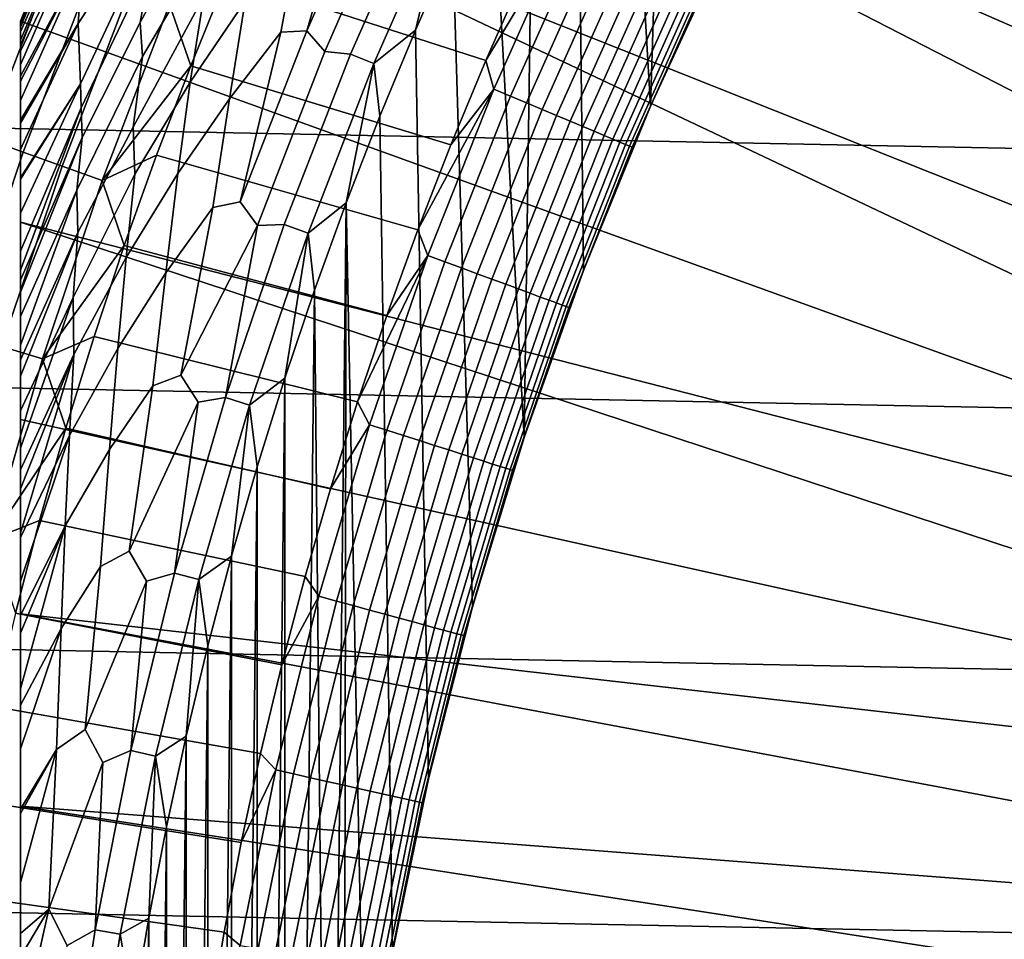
# Model space of a CAD drawing. Header units: metres. Extents: x -32 to 117, y -314 to 32.
# Tile 84 of 256: x -20.5 to -15.7, y 3.5 to 7.99. Entities that reach past the tile are written whole.
import ezdxf

# ---------------------------------------------------------------- set-up
doc = ezdxf.new("R2010")
doc.units = ezdxf.units.M
doc.layers.add('solid_24_501_064_XXX', color=7, linetype='CONTINUOUS')

msp = doc.modelspace()

# ---------------------------------------------------------------- linework, layer by layer
at = {"layer": 'solid_24_501_064_XXX'}
for points in [[(-18.808872, 11.411674, 148.5), (-19.287237, 10.583124, 148.5), (-14.042947, 7.66783, 154.5), (-13.85647, 7.999856, 154.5)], [(-17.33939, 10.362694, 126.5), (-17.102575, 10.749033, 126.5), (-17.064463, 8.354881, 126.5), (-17.427008, 7.569602, 126.5)], [(-19.287237, 10.583124, 148.5), (-19.729027, 9.734758, 148.5), (-14.221369, 7.331614, 154.5), (-14.042947, 7.66783, 154.5)], [(-17.567617, 9.970873, 126.5), (-17.33939, 10.362694, 126.5), (-17.427008, 7.569602, 126.5)], [(-30.869179, 10.16578, -303.5), (31.248901, 8.930613, -303.5), (31.579252, 7.6812, -303.5), (-31.248901, 8.930613, -303.5)], [(-17.78705, 9.573951, 126.5), (-17.567617, 9.970873, 126.5), (-17.427008, 7.569602, 126.5), (-17.753441, 6.768695, 126.5)], [(-19.729027, 9.734758, 148.5), (-20.13352, 8.867996, 148.5), (-14.55412, 6.646622, 154.5), (-14.391843, 6.991041, 154.5)], [(-19.729027, 9.734758, 148.5), (-14.391843, 6.991041, 154.5), (-14.221369, 7.331614, 154.5)], [(-17.997364, 9.172507, 126.5), (-17.78705, 9.573951, 126.5), (-17.753441, 6.768695, 126.5), (-18.043184, 5.953417, 126.5)], [(-18.198666, 8.766306, 126.5), (-17.997364, 9.172507, 126.5), (-18.043184, 5.953417, 126.5)], [(-31.248901, 8.930613, -303.5), (31.579252, 7.6812, -303.5), (31.859657, 6.419635, -303.5), (-31.579252, 7.6812, -303.5)], [(-20.13352, 8.867996, 148.5), (-20.5, 7.98436, 148.5), (-14.853869, 5.946599, 154.5), (-14.708086, 6.298567, 154.5)], [(-20.321573, 8.428146, 129.791641), (-20.5, 7.98436, 129.791641), (-20.5, 7.98436, 148.5), (-20.13352, 8.867996, 148.5)], [(-20.13352, 8.867996, 148.5), (-14.708086, 6.298567, 154.5), (-14.55412, 6.646622, 154.5)], [(-19.863518, 8.27755, 127.28611), (-19.575769, 8.782885, 127.179596), (-19.553623, 8.655591, 127.07869), (-19.917269, 7.97823, 127.179596)], [(-19.134644, 8.441309, 126.680763), (-18.862265, 8.772596, 126.626312), (-19.103582, 7.937523, 126.581253), (-19.230949, 7.931838, 126.626312)], [(-18.862265, 8.772596, 126.626312), (-18.742369, 8.756411, 126.581253), (-19.103582, 7.937523, 126.581253)], [(-18.742369, 8.756411, 126.581253), (-18.651386, 8.670314, 126.545876), (-19.016523, 7.837116, 126.545876), (-19.103582, 7.937523, 126.581253)], [(-18.3909, 8.3555, 126.5), (-18.198666, 8.766306, 126.5), (-18.043184, 5.953417, 126.5), (-18.295393, 5.126224, 126.5)], [(-20.180161, 8.734653, 129.406281), (-20.175514, 8.664531, 129.020157), (-20.5, 7.932583, 129.279663), (-20.5, 7.955085, 129.406357)], [(-20.180161, 8.734653, 129.406281), (-20.5, 7.955085, 129.406357), (-20.5, 7.961432, 129.450684), (-20.321573, 8.428146, 129.791641)], [(-19.884102, 8.483412, 127.511368), (-20.218969, 7.972737, 127.880661), (-20.197128, 8.282749, 128.25618), (-19.91021, 8.715205, 127.880661)], [(-20.175514, 8.664531, 129.020157), (-20.206362, 8.4551, 128.636398), (-20.5, 7.838297, 128.935287), (-20.5, 7.866208, 129.020355)], [(-20.175514, 8.664531, 129.020157), (-20.5, 7.866208, 129.020355), (-20.5, 7.89168, 129.10791)], [(-20.175514, 8.664531, 129.020157), (-20.5, 7.89168, 129.10791), (-20.5, 7.932583, 129.279663)], [(-19.917269, 7.97823, 127.179596), (-19.553623, 8.655591, 127.07869), (-19.625931, 8.286471, 126.984077), (-19.905643, 7.812091, 127.07869)], [(-19.016523, 7.837116, 126.545876), (-18.651386, 8.670314, 126.545876), (-18.531088, 8.641189, 126.520439), (-18.890375, 7.824649, 126.520439)], [(-19.493418, 8.200899, 123.621208), (-18.230911, 7.792183, 123.854294), (-18.051483, 8.199281, 123.854294), (-19.307222, 8.630138, 123.621208)], [(-18.41958, 8.589191, 126.505112), (-18.776705, 7.777565, 126.505112), (-18.890375, 7.824649, 126.520439), (-18.531088, 8.641189, 126.520439)], [(-18.776705, 7.777565, 126.505112), (-18.41958, 8.589191, 126.505112), (-18.573774, 7.94071, 126.5)], [(-18.41958, 8.589191, 126.505112), (-18.3909, 8.3555, 126.5), (-18.573774, 7.94071, 126.5)], [(-19.606287, 8.106078, 126.896408), (-19.322596, 8.529162, 126.816277), (-19.404121, 8.083126, 126.744232), (-19.672644, 7.687418, 126.816277)], [(-20.197128, 8.282749, 128.25618), (-20.5, 7.715996, 128.636612), (-20.5, 7.772004, 128.761612), (-20.206362, 8.4551, 128.636398)], [(-20.206362, 8.4551, 128.636398), (-20.5, 7.772004, 128.761612), (-20.5, 7.838297, 128.935287)], [(-20.218969, 7.972737, 127.880661), (-19.884102, 8.483412, 127.511368), (-19.875044, 8.390846, 127.397499), (-20.208307, 7.679202, 127.511368)], [(-20.321573, 8.428146, 129.791641), (-20.5, 7.978689, 129.621338), (-20.5, 7.98436, 129.791641)], [(-20.321573, 8.428146, 129.791641), (-20.5, 7.961432, 129.450684), (-20.5, 7.978689, 129.621338)], [(-19.404121, 8.083126, 126.744232), (-19.134644, 8.441309, 126.680763), (-19.230949, 7.931838, 126.626312), (-19.481728, 7.606088, 126.680763)], [(-17.835957, 8.450874, 123.874374), (-18.051483, 8.199281, 123.854294), (-18.230911, 7.792183, 123.854294)], [(-17.835957, 8.450874, 123.874374), (-18.230911, 7.792183, 123.854294), (-18.19231, 7.653658, 123.874374)], [(-17.835957, 8.450874, 123.874374), (-18.19231, 7.653658, 123.874374), (-18.110626, 7.619293, 123.903053), (-17.755873, 8.41293, 123.903053)], [(-17.755873, 8.41293, 123.903053), (-18.110626, 7.619293, 123.903053), (-18.031757, 7.586112, 123.939857), (-17.678549, 8.376292, 123.939857)], [(-20.509451, 8.36632, 123.25148), (-20.850399, 7.476212, 123.25148), (-20.672096, 7.412278, 123.354111), (-20.334063, 8.294775, 123.354111)], [(-20.208307, 7.679202, 127.511368), (-19.875044, 8.390846, 127.397499), (-19.863518, 8.27755, 127.28611), (-20.205091, 7.561609, 127.397499)], [(-17.678549, 8.376292, 123.939857), (-18.031757, 7.586112, 123.939857), (-17.956385, 7.554403, 123.984459), (-17.604652, 8.34128, 123.984459)], [(-18.573774, 7.94071, 126.5), (-18.3909, 8.3555, 126.5), (-18.295393, 5.126224, 126.5), (-18.509794, 4.288068, 126.5)], [(-17.604652, 8.34128, 123.984459), (-17.956385, 7.554403, 123.984459), (-17.885166, 7.52444, 124.036476), (-17.534828, 8.308196, 124.036476)], [(-17.250202, 7.964326, 124.839096), (-17.427025, 7.569595, 124.839096), (-17.427008, 7.569602, 126.5), (-17.064463, 8.354881, 126.5)], [(-17.174088, 8.137274, 124.746147), (-17.250202, 7.964326, 124.839096), (-17.064463, 8.354881, 126.5), (-17.064442, 8.35493, 124.839096)], [(-20.334063, 8.294775, 123.354111), (-20.672096, 7.412278, 123.354111), (-20.487318, 7.346024, 123.442886), (-20.152308, 8.220632, 123.442886)], [(-20.218969, 7.972737, 127.880661), (-20.5, 7.50196, 128.256302), (-20.5, 7.597048, 128.410522), (-20.197128, 8.282749, 128.25618)], [(-20.197128, 8.282749, 128.25618), (-20.5, 7.597048, 128.410522), (-20.5, 7.691751, 128.5867)], [(-20.197128, 8.282749, 128.25618), (-20.5, 7.691751, 128.5867), (-20.5, 7.715996, 128.636612)], [(-20.205091, 7.561609, 127.397499), (-19.863518, 8.27755, 127.28611), (-19.917269, 7.97823, 127.179596), (-20.200392, 7.417639, 127.28611)], [(-19.905643, 7.812091, 127.07869), (-19.625931, 8.286471, 126.984077), (-19.606287, 8.106078, 126.896408), (-19.95179, 7.467856, 126.984077)], [(-17.534828, 8.308196, 124.036476), (-17.885166, 7.52444, 124.036476), (-17.818716, 7.496484, 124.095459), (-17.469681, 8.277328, 124.095459)], [(-17.469681, 8.277328, 124.095459), (-17.818716, 7.496484, 124.095459), (-17.757612, 7.470778, 124.160889), (-17.409775, 8.248944, 124.160889)], [(-20.152308, 8.220632, 123.442886), (-20.487318, 7.346024, 123.442886), (-20.29702, 7.27779, 123.517342), (-19.96512, 8.144274, 123.517342)], [(-17.409775, 8.248944, 124.160889), (-17.757612, 7.470778, 124.160889), (-17.702387, 7.447544, 124.232208), (-17.355631, 8.223289, 124.232208)], [(-17.355631, 8.223289, 124.232208), (-17.702387, 7.447544, 124.232208), (-17.653517, 7.426983, 124.308784), (-17.307716, 8.200588, 124.308784)], [(-19.77347, 8.066095, 123.577095), (-19.670073, 7.767646, 123.621208), (-19.493418, 8.200899, 123.621208)], [(-19.670073, 7.767646, 123.621208), (-18.401161, 7.38116, 123.854294), (-18.230911, 7.792183, 123.854294), (-19.493418, 8.200899, 123.621208)], [(-17.307716, 8.200588, 124.308784), (-17.653517, 7.426983, 124.308784), (-17.611425, 7.409276, 124.389969), (-17.266451, 8.181036, 124.389969)], [(-17.266451, 8.181036, 124.389969), (-17.611425, 7.409276, 124.389969), (-17.576479, 7.394573, 124.475044), (-17.232189, 8.164803, 124.475044)], [(-19.96512, 8.144274, 123.517342), (-20.29702, 7.27779, 123.517342), (-20.102184, 7.207928, 123.577095), (-19.77347, 8.066095, 123.577095)], [(-17.232189, 8.164803, 124.475044), (-17.576479, 7.394573, 124.475044), (-17.548981, 7.383005, 124.563286), (-17.205231, 8.152029, 124.563286)], [(-17.205231, 8.152029, 124.563286), (-17.548981, 7.383005, 124.563286), (-17.529171, 7.37467, 124.653915), (-17.185806, 8.142826, 124.653915)], [(-17.185806, 8.142826, 124.653915), (-17.529171, 7.37467, 124.653915), (-17.517218, 7.369641, 124.746147), (-17.174088, 8.137274, 124.746147)], [(-17.174088, 8.137274, 124.746147), (-17.517218, 7.369641, 124.746147), (-17.250202, 7.964326, 124.839096)], [(-19.95179, 7.467856, 126.984077), (-19.606287, 8.106078, 126.896408), (-19.672644, 7.687418, 126.816277), (-19.942795, 7.238776, 126.896408)], [(-19.672644, 7.687418, 126.816277), (-19.404121, 8.083126, 126.744232), (-19.481728, 7.606088, 126.680763), (-19.733391, 7.242244, 126.744232)], [(-19.77347, 8.066095, 123.577095), (-20.102184, 7.207928, 123.577095), (-19.670073, 7.767646, 123.621208)], [(-20.5, 7.004709, 148.836288), (-14.991238, 5.5913, 154.5), (-14.853869, 5.946599, 154.5), (-20.5, 7.98436, 148.5)], [(-20.5, -7.004709, 148.836288), (-20.5, 7.98436, 148.5), (-20.5, -7.98436, 148.5)], [(-20.5, -7.98436, 129.791641), (-20.5, -7.98436, 148.5), (-20.5, 7.98436, 148.5), (-20.5, 7.98436, 129.791641)], [(-20.5, 7.004709, 148.836288), (-20.5, 7.98436, 148.5), (-20.5, -7.004709, 148.836288)], [(-20.5, -7.978689, 129.621338), (-20.5, -7.98436, 129.791641), (-20.5, 7.98436, 129.791641), (-20.5, 7.978689, 129.621338)], [(-20.5, 7.978689, 129.621338), (-20.5, 7.961432, 129.450684), (-20.5, -7.978689, 129.621338)], [(-20.200392, 7.417639, 127.28611), (-19.917269, 7.97823, 127.179596), (-19.905643, 7.812091, 127.07869), (-20.225712, 7.160333, 127.179596)], [(-20.5, 7.359214, 128.054153), (-20.218969, 7.972737, 127.880661), (-20.208307, 7.679202, 127.511368), (-20.5, 7.219668, 127.880692)], [(-20.218969, 7.972737, 127.880661), (-20.5, 7.359214, 128.054153), (-20.5, 7.486599, 128.232971)], [(-20.218969, 7.972737, 127.880661), (-20.5, 7.486599, 128.232971), (-20.5, 7.50196, 128.256302)], [(-20.5, 7.955085, 129.406357), (-20.5, -7.961432, 129.450684), (-20.5, -7.978689, 129.621338), (-20.5, 7.961432, 129.450684)], [(-20.5, 7.932583, 129.279663), (-20.5, -7.955085, 129.406357), (-20.5, -7.961432, 129.450684), (-20.5, 7.955085, 129.406357)], [(-20.5, 7.89168, 129.10791), (-20.5, -7.932584, 129.279663), (-20.5, -7.955085, 129.406357), (-20.5, 7.932583, 129.279663)], [(-19.481728, 7.606088, 126.680763), (-19.230949, 7.931838, 126.626312), (-19.429035, 7.103777, 126.581253), (-19.56218, 7.075631, 126.626312)], [(-19.103582, 7.937523, 126.581253), (-19.016523, 7.837116, 126.545876), (-19.344461, 6.988587, 126.545876), (-19.429035, 7.103777, 126.581253)], [(-19.230949, 7.931838, 126.626312), (-19.103582, 7.937523, 126.581253), (-19.429035, 7.103777, 126.581253)], [(-18.776705, 7.777565, 126.505112), (-18.573774, 7.94071, 126.5), (-18.747246, 7.521997, 126.5)], [(-18.747246, 7.521997, 126.5), (-18.573774, 7.94071, 126.5), (-18.509794, 4.288068, 126.5), (-18.685766, 3.441164, 126.5)], [(-17.517218, 7.369641, 124.746147), (-17.427025, 7.569595, 124.839096), (-17.250202, 7.964326, 124.839096)], [(-20.5, 7.866208, 129.020355), (-20.5, -7.89168, 129.10791), (-20.5, -7.932584, 129.279663), (-20.5, 7.89168, 129.10791)], [(-20.5, 7.838297, 128.935287), (-20.5, -7.866208, 129.020355), (-20.5, -7.89168, 129.10791), (-20.5, 7.866208, 129.020355)], [(-20.5, 7.772004, 128.761612), (-20.5, -7.838297, 128.935287), (-20.5, -7.866208, 129.020355), (-20.5, 7.838297, 128.935287)], [(-19.344461, 6.988587, 126.545876), (-19.016523, 7.837116, 126.545876), (-18.890375, 7.824649, 126.520439), (-19.213701, 6.993216, 126.520439)], [(-20.225712, 7.160333, 127.179596), (-19.905643, 7.812091, 127.07869), (-19.95179, 7.467856, 126.984077), (-20.221298, 6.954319, 127.07869)], [(-18.776705, 7.777565, 126.505112), (-19.098085, 6.951135, 126.505112), (-19.213701, 6.993216, 126.520439), (-18.890375, 7.824649, 126.520439)], [(-18.19231, 7.653658, 123.874374), (-18.230911, 7.792183, 123.854294), (-18.401161, 7.38116, 123.854294)], [(-20.5, 7.715996, 128.636612), (-20.5, -7.772004, 128.761612), (-20.5, -7.838297, 128.935287), (-20.5, 7.772004, 128.761612)], [(-20.102184, 7.207928, 123.577095), (-19.837099, 7.330591, 123.621208), (-19.670073, 7.767646, 123.621208)], [(-19.837099, 7.330591, 123.621208), (-18.562145, 6.966418, 123.854294), (-18.401161, 7.38116, 123.854294), (-19.670073, 7.767646, 123.621208)], [(-19.098085, 6.951135, 126.505112), (-18.776705, 7.777565, 126.505112), (-18.911396, 7.099197, 126.5)], [(-18.776705, 7.777565, 126.505112), (-18.747246, 7.521997, 126.5), (-18.911396, 7.099197, 126.5)], [(-20.5, 7.691751, 128.5867), (-20.5, -7.715996, 128.636612), (-20.5, -7.772004, 128.761612), (-20.5, 7.715996, 128.636612)], [(-20.5, 7.597048, 128.410522), (-20.5, -7.691751, 128.5867), (-20.5, -7.715996, 128.636612), (-20.5, 7.691751, 128.5867)], [(-19.942795, 7.238776, 126.896408), (-19.672644, 7.687418, 126.816277), (-19.733391, 7.242244, 126.744232), (-19.986042, 6.831354, 126.816277)], [(-31.579252, 7.6812, -303.5), (31.859657, 6.419635, -303.5), (32.089672, 5.148039, -303.5), (-31.859657, 6.419635, -303.5)], [(-20.5, 7.048509, 127.693161), (-20.208307, 7.679202, 127.511368), (-20.205091, 7.561609, 127.397499), (-20.5, 6.862637, 127.511368)], [(-20.5, 7.214021, 127.874092), (-20.208307, 7.679202, 127.511368), (-20.5, 7.048509, 127.693161)], [(-20.5, 7.219668, 127.880692), (-20.208307, 7.679202, 127.511368), (-20.5, 7.214021, 127.874092)], [(-18.19231, 7.653658, 123.874374), (-18.401161, 7.38116, 123.854294), (-18.562145, 6.966418, 123.854294)], [(-18.19231, 7.653658, 123.874374), (-18.562145, 6.966418, 123.854294), (-18.51305, 6.841461, 123.874374)], [(-18.19231, 7.653658, 123.874374), (-18.51305, 6.841461, 123.874374), (-18.429928, 6.810742, 123.903053), (-18.110626, 7.619293, 123.903053)], [(-20.5, 7.50196, 128.256302), (-20.5, -7.597048, 128.410522), (-20.5, -7.691751, 128.5867), (-20.5, 7.597048, 128.410522)], [(-19.733391, 7.242244, 126.744232), (-19.481728, 7.606088, 126.680763), (-19.56218, 7.075631, 126.626312), (-19.792374, 6.75664, 126.680763)], [(-18.110626, 7.619293, 123.903053), (-18.429928, 6.810742, 123.903053), (-18.349667, 6.781082, 123.939857), (-18.031757, 7.586112, 123.939857)], [(-20.5, 6.769923, 127.433479), (-20.205091, 7.561609, 127.397499), (-20.200392, 7.417639, 127.28611), (-20.5, 6.721091, 127.397461)], [(-20.5, 6.862637, 127.511368), (-20.205091, 7.561609, 127.397499), (-20.5, 6.769923, 127.433479)], [(-18.031757, 7.586112, 123.939857), (-18.349667, 6.781082, 123.939857), (-18.272966, 6.752738, 123.984459), (-17.956385, 7.554403, 123.984459)], [(-17.956385, 7.554403, 123.984459), (-18.272966, 6.752738, 123.984459), (-18.200491, 6.725955, 124.036476), (-17.885166, 7.52444, 124.036476)], [(-17.594818, 7.170941, 124.839096), (-17.75349, 6.76857, 124.839096), (-17.753441, 6.768695, 126.5), (-17.427008, 7.569602, 126.5)], [(-17.517218, 7.369641, 124.746147), (-17.594818, 7.170941, 124.839096), (-17.427008, 7.569602, 126.5), (-17.427025, 7.569595, 124.839096)], [(-20.5, 7.486599, 128.232971), (-20.5, -7.50196, 128.256302), (-20.5, -7.597048, 128.410522), (-20.5, 7.50196, 128.256302)], [(-18.911396, 7.099197, 126.5), (-18.747246, 7.521997, 126.5), (-18.685766, 3.441164, 126.5), (-18.823011, 2.587289, 126.5)], [(-17.885166, 7.52444, 124.036476), (-18.200491, 6.725955, 124.036476), (-18.13287, 6.700965, 124.095459), (-17.818716, 7.496484, 124.095459)], [(-17.818716, 7.496484, 124.095459), (-18.13287, 6.700965, 124.095459), (-18.07069, 6.677987, 124.160889), (-17.757612, 7.470778, 124.160889)], [(-20.5, 7.359214, 128.054153), (-20.5, -7.486599, 128.232971), (-20.5, -7.50196, 128.256302), (-20.5, 7.486599, 128.232971)], [(-20.221298, 6.954319, 127.07869), (-19.95179, 7.467856, 126.984077), (-19.942795, 7.238776, 126.896408), (-20.243519, 6.636467, 126.984077)], [(-17.757612, 7.470778, 124.160889), (-18.07069, 6.677987, 124.160889), (-18.01449, 6.657218, 124.232208), (-17.702387, 7.447544, 124.232208)], [(-17.702387, 7.447544, 124.232208), (-18.01449, 6.657218, 124.232208), (-17.964758, 6.63884, 124.308784), (-17.653517, 7.426983, 124.308784)], [(-20.672096, 7.412278, 123.354111), (-20.971848, 6.516056, 123.354111), (-20.784391, 6.457812, 123.442886), (-20.487318, 7.346024, 123.442886)], [(-20.5, 6.662621, 127.357704), (-20.200392, 7.417639, 127.28611), (-20.225712, 7.160333, 127.179596), (-20.5, 6.544247, 127.286102)], [(-20.5, 6.721091, 127.397461), (-20.200392, 7.417639, 127.28611), (-20.5, 6.662621, 127.357704)], [(-17.653517, 7.426983, 124.308784), (-17.964758, 6.63884, 124.308784), (-17.921925, 6.623011, 124.389969), (-17.611425, 7.409276, 124.389969)], [(-17.611425, 7.409276, 124.389969), (-17.921925, 6.623011, 124.389969), (-17.886362, 6.609869, 124.475044), (-17.576479, 7.394573, 124.475044)], [(-20.5, 7.219668, 127.880692), (-20.5, -7.359214, 128.054153), (-20.5, -7.486599, 128.232971), (-20.5, 7.359214, 128.054153)], [(-17.576479, 7.394573, 124.475044), (-17.886362, 6.609869, 124.475044), (-17.858379, 6.599528, 124.563286), (-17.548981, 7.383005, 124.563286)], [(-17.548981, 7.383005, 124.563286), (-17.858379, 6.599528, 124.563286), (-17.838219, 6.592078, 124.653915), (-17.529171, 7.37467, 124.653915)], [(-17.529171, 7.37467, 124.653915), (-17.838219, 6.592078, 124.653915), (-17.826056, 6.587583, 124.746147), (-17.517218, 7.369641, 124.746147)], [(-17.517218, 7.369641, 124.746147), (-17.826056, 6.587583, 124.746147), (-17.594818, 7.170941, 124.839096)], [(-20.487318, 7.346024, 123.442886), (-20.784391, 6.457812, 123.442886), (-20.591335, 6.397828, 123.517342), (-20.29702, 7.27779, 123.517342)], [(-20.102184, 7.207928, 123.577095), (-19.994417, 6.889946, 123.621208), (-19.837099, 7.330591, 123.621208)], [(-19.994417, 6.889946, 123.621208), (-18.713785, 6.548166, 123.854294), (-18.562145, 6.966418, 123.854294), (-19.837099, 7.330591, 123.621208)], [(-20.29702, 7.27779, 123.517342), (-20.591335, 6.397828, 123.517342), (-20.393673, 6.336413, 123.577095), (-20.102184, 7.207928, 123.577095)], [(-20.5, 7.214021, 127.874092), (-20.5, -7.219668, 127.880692), (-20.5, -7.359214, 128.054153), (-20.5, 7.219668, 127.880692)], [(-20.5, 7.214021, 127.874092), (-20.5, -7.214021, 127.874092), (-20.5, -7.219668, 127.880692)], [(-20.5, 7.214021, 127.874092), (-20.5, 7.048509, 127.693161), (-20.5, -7.214021, 127.874092)], [(-20.102184, 7.207928, 123.577095), (-20.393673, 6.336413, 123.577095), (-19.994417, 6.889946, 123.621208)], [(-20.243519, 6.636467, 126.984077), (-19.942795, 7.238776, 126.896408), (-19.986042, 6.831354, 126.816277), (-20.240961, 6.357554, 126.896408)], [(-19.986042, 6.831354, 126.816277), (-19.733391, 7.242244, 126.744232), (-19.792374, 6.75664, 126.680763), (-20.026241, 6.387996, 126.744232)], [(-20.5, 6.403995, 127.213036), (-20.225712, 7.160333, 127.179596), (-20.221298, 6.954319, 127.07869), (-20.5, 6.332358, 127.17955)], [(-20.5, 6.544247, 127.286102), (-20.225712, 7.160333, 127.179596), (-20.5, 6.403995, 127.213036)], [(-17.826056, 6.587583, 124.746147), (-17.75349, 6.76857, 124.839096), (-17.594818, 7.170941, 124.839096)], [(-19.792374, 6.75664, 126.680763), (-19.56218, 7.075631, 126.626312), (-19.718122, 6.256735, 126.581253), (-19.855312, 6.205645, 126.626312)], [(-19.56218, 7.075631, 126.626312), (-19.429035, 7.103777, 126.581253), (-19.344461, 6.988587, 126.545876), (-19.718122, 6.256735, 126.581253)], [(-19.098085, 6.951135, 126.505112), (-18.911396, 7.099197, 126.5), (-19.065985, 6.672943, 126.5)], [(-19.065985, 6.672943, 126.5), (-18.911396, 7.099197, 126.5), (-18.98028, 0.865215, 126.5), (-19, 0, 126.5)], [(-18.911396, 7.099197, 126.5), (-18.921286, 1.727635, 126.5), (-18.98028, 0.865215, 126.5)], [(-18.911396, 7.099197, 126.5), (-18.823011, 2.587289, 126.5), (-18.921286, 1.727635, 126.5)], [(-20.5, 7.048509, 127.693161), (-20.5, 6.862637, 127.511368), (-20.5, -7.048509, 127.693161)], [(-20.5, 7.048509, 127.693161), (-20.5, -7.048509, 127.693161), (-20.5, -7.214021, 127.874092)], [(-20.5, 6.041681, 149.12825), (-15.240263, 4.871753, 154.5), (-15.119989, 5.233145, 154.5), (-20.5, 7.004709, 148.836288)], [(-20.5, 7.004709, 148.836288), (-15.119989, 5.233145, 154.5), (-14.991238, 5.5913, 154.5)], [(-20.5, 7.004709, 148.836288), (-20.5, -7.004709, 148.836288), (-20.5, -6.041682, 149.12825)], [(-20.5, 7.004709, 148.836288), (-20.5, -6.041682, 149.12825), (-20.5, 6.041681, 149.12825)], [(-19.718122, 6.256735, 126.581253), (-19.344461, 6.988587, 126.545876), (-19.500454, 6.148469, 126.520439), (-19.63456, 6.126389, 126.545876)], [(-19.344461, 6.988587, 126.545876), (-19.213701, 6.993216, 126.520439), (-19.500454, 6.148469, 126.520439)], [(-19.098085, 6.951135, 126.505112), (-19.383112, 6.111472, 126.505112), (-19.500454, 6.148469, 126.520439), (-19.213701, 6.993216, 126.520439)], [(-18.51305, 6.841461, 123.874374), (-18.562145, 6.966418, 123.854294), (-18.713785, 6.548166, 123.854294)], [(-20.5, 6.2522, 127.144661), (-20.221298, 6.954319, 127.07869), (-20.243519, 6.636467, 126.984077), (-20.5, 6.083886, 127.078682)], [(-20.5, 6.332358, 127.17955), (-20.221298, 6.954319, 127.07869), (-20.5, 6.2522, 127.144661)], [(-19.383112, 6.111472, 126.505112), (-19.098085, 6.951135, 126.505112), (-19.210869, 6.243578, 126.5)], [(-19.098085, 6.951135, 126.505112), (-19.065985, 6.672943, 126.5), (-19.210869, 6.243578, 126.5)], [(-20.393673, 6.336413, 123.577095), (-20.141949, 6.445928, 123.621208), (-19.994417, 6.889946, 123.621208)], [(-20.141949, 6.445928, 123.621208), (-18.856003, 6.126615, 123.854294), (-18.713785, 6.548166, 123.854294), (-19.994417, 6.889946, 123.621208)], [(-20.5, 6.862637, 127.511368), (-20.5, 6.769923, 127.433479), (-20.5, -6.862637, 127.511368)], [(-20.5, -7.048509, 127.693161), (-20.5, 6.862637, 127.511368), (-20.5, -6.862637, 127.511368)], [(-20.240961, 6.357554, 126.896408), (-19.986042, 6.831354, 126.816277), (-20.026241, 6.387996, 126.744232), (-20.262209, 5.962562, 126.816277)], [(-18.51305, 6.841461, 123.874374), (-18.713785, 6.548166, 123.854294), (-18.856003, 6.126615, 123.854294)], [(-18.51305, 6.841461, 123.874374), (-18.856003, 6.126615, 123.854294), (-18.797552, 6.01587, 123.874374)], [(-18.51305, 6.841461, 123.874374), (-18.797552, 6.01587, 123.874374), (-18.71315, 5.988859, 123.903053), (-18.429928, 6.810742, 123.903053)], [(-18.429928, 6.810742, 123.903053), (-18.71315, 5.988859, 123.903053), (-18.631657, 5.962778, 123.939857), (-18.349667, 6.781082, 123.939857)], [(-18.349667, 6.781082, 123.939857), (-18.631657, 5.962778, 123.939857), (-18.553778, 5.937854, 123.984459), (-18.272966, 6.752738, 123.984459)], [(-20.5, 6.769923, 127.433479), (-20.5, -6.769921, 127.433479), (-20.5, -6.862637, 127.511368)], [(-20.5, 6.769923, 127.433479), (-20.5, 6.721091, 127.397461), (-20.5, -6.769921, 127.433479)], [(-20.026241, 6.387996, 126.744232), (-19.792374, 6.75664, 126.680763), (-19.855312, 6.205645, 126.626312), (-20.066004, 5.894557, 126.680763)], [(-18.272966, 6.752738, 123.984459), (-18.553778, 5.937854, 123.984459), (-18.480188, 5.914303, 124.036476), (-18.200491, 6.725955, 124.036476)], [(-18.200491, 6.725955, 124.036476), (-18.480188, 5.914303, 124.036476), (-18.411528, 5.892329, 124.095459), (-18.13287, 6.700965, 124.095459)], [(-17.902966, 6.362691, 124.839096), (-18.043161, 5.953515, 124.839096), (-18.043184, 5.953417, 126.5), (-17.753441, 6.768695, 126.5)], [(-17.826056, 6.587583, 124.746147), (-17.902966, 6.362691, 124.839096), (-17.753441, 6.768695, 126.5), (-17.75349, 6.76857, 124.839096)], [(-20.5, 6.721091, 127.397461), (-20.5, -6.721091, 127.397461), (-20.5, -6.769921, 127.433479)], [(-20.5, 6.721091, 127.397461), (-20.5, 6.662621, 127.357704), (-20.5, -6.721091, 127.397461)], [(-18.13287, 6.700965, 124.095459), (-18.411528, 5.892329, 124.095459), (-18.348392, 5.872124, 124.160889), (-18.07069, 6.677987, 124.160889)], [(-18.07069, 6.677987, 124.160889), (-18.348392, 5.872124, 124.160889), (-18.291328, 5.853861, 124.232208), (-18.01449, 6.657218, 124.232208)], [(-20.5, 6.662621, 127.357704), (-20.5, -6.662614, 127.357704), (-20.5, -6.721091, 127.397461)], [(-20.5, 6.662621, 127.357704), (-20.5, 6.544247, 127.286102), (-20.5, -6.662614, 127.357704)], [(-20.5, 5.902002, 127.016617), (-20.243519, 6.636467, 126.984077), (-20.240961, 6.357554, 126.896408), (-20.5, 5.795797, 126.984024)], [(-20.5, 6.083886, 127.078682), (-20.243519, 6.636467, 126.984077), (-20.5, 5.902002, 127.016617)], [(-19.210869, -6.243578, 126.5), (-19.065985, 6.672943, 126.5), (-19, 0, 126.5), (-19.065985, -6.672943, 126.5)], [(-19.210869, -6.243578, 126.5), (-19.210869, 6.243578, 126.5), (-19.065985, 6.672943, 126.5)], [(-18.01449, 6.657218, 124.232208), (-18.291328, 5.853861, 124.232208), (-18.240831, 5.837701, 124.308784), (-17.964758, 6.63884, 124.308784)], [(-17.964758, 6.63884, 124.308784), (-18.240831, 5.837701, 124.308784), (-18.197342, 5.823782, 124.389969), (-17.921925, 6.623011, 124.389969)], [(-17.921925, 6.623011, 124.389969), (-18.197342, 5.823782, 124.389969), (-18.161232, 5.812226, 124.475044), (-17.886362, 6.609869, 124.475044)], [(-17.886362, 6.609869, 124.475044), (-18.161232, 5.812226, 124.475044), (-18.13282, 5.803133, 124.563286), (-17.858379, 6.599528, 124.563286)], [(-17.858379, 6.599528, 124.563286), (-18.13282, 5.803133, 124.563286), (-18.11235, 5.796582, 124.653915), (-17.838219, 6.592078, 124.653915)], [(-17.838219, 6.592078, 124.653915), (-18.11235, 5.796582, 124.653915), (-18.099998, 5.792629, 124.746147), (-17.826056, 6.587583, 124.746147)], [(-17.826056, 6.587583, 124.746147), (-18.099998, 5.792629, 124.746147), (-17.902966, 6.362691, 124.839096)], [(-20.5, 6.544247, 127.286102), (-20.5, -6.540679, 127.284103), (-20.5, -6.662614, 127.357704)], [(-20.5, 6.544247, 127.286102), (-20.5, 6.403995, 127.213036), (-20.5, -6.540679, 127.284103)], [(-20.393673, 6.336413, 123.577095), (-20.279621, 5.998757, 123.621208), (-20.141949, 6.445928, 123.621208)], [(-20.279621, 5.998757, 123.621208), (-18.988726, 5.701977, 123.854294), (-18.856003, 6.126615, 123.854294), (-20.141949, 6.445928, 123.621208)], [(-31.859657, 6.419635, -303.5), (32.089672, 5.148039, -303.5), (32.269005, 3.867984, -303.5), (-32.089672, 5.148039, -303.5)], [(-20.591335, 6.397828, 123.517342), (-20.847519, 5.506019, 123.517342), (-20.647396, 5.453165, 123.577095), (-20.393673, 6.336413, 123.577095)], [(-20.5, 6.403995, 127.213036), (-20.5, -6.403972, 127.21302), (-20.5, -6.540679, 127.284103)], [(-20.5, 6.403995, 127.213036), (-20.5, 6.332358, 127.17955), (-20.5, -6.403972, 127.21302)], [(-20.5, 5.485857, 126.90139), (-20.240961, 6.357554, 126.896408), (-20.262209, 5.962562, 126.816277), (-20.5, 5.464846, 126.896385)], [(-20.5, 5.702415, 126.957336), (-20.240961, 6.357554, 126.896408), (-20.5, 5.485857, 126.90139)], [(-20.5, 5.702415, 126.957336), (-20.5, 5.795797, 126.984024), (-20.240961, 6.357554, 126.896408)], [(-20.262209, 5.962562, 126.816277), (-20.026241, 6.387996, 126.744232), (-20.066004, 5.894557, 126.680763), (-20.282131, 5.521958, 126.744232)], [(-18.099998, 5.792629, 124.746147), (-18.043161, 5.953515, 124.839096), (-17.902966, 6.362691, 124.839096)], [(-20.393673, 6.336413, 123.577095), (-20.647396, 5.453165, 123.577095), (-20.279621, 5.998757, 123.621208)], [(-20.5, 6.332358, 127.17955), (-20.5, -6.332358, 127.17955), (-20.5, -6.403972, 127.21302)], [(-20.5, 6.332358, 127.17955), (-20.5, 6.2522, 127.144661), (-20.5, -6.332358, 127.17955)], [(-20.5, 6.2522, 127.144661), (-20.5, -6.252165, 127.144646), (-20.5, -6.332358, 127.17955)], [(-20.5, 6.2522, 127.144661), (-20.5, 6.083886, 127.078682), (-20.5, -6.252165, 127.144646)], [(-19.855312, 6.205645, 126.626312), (-19.718122, 6.256735, 126.581253), (-19.63456, 6.126389, 126.545876), (-19.970301, 5.397981, 126.581253)], [(-20.066004, 5.894557, 126.680763), (-19.855312, 6.205645, 126.626312), (-19.970301, 5.397981, 126.581253), (-20.109774, 5.323572, 126.626312)], [(-19.383112, 6.111472, 126.505112), (-19.210869, 6.243578, 126.5), (-19.346186, 5.810729, 126.5)], [(-19.346186, -5.810729, 126.5), (-19.346186, 5.810729, 126.5), (-19.210869, 6.243578, 126.5)], [(-19.210869, -6.243578, 126.5), (-19.346186, -5.810729, 126.5), (-19.210869, 6.243578, 126.5)], [(-19.970301, 5.397981, 126.581253), (-19.63456, 6.126389, 126.545876), (-19.750086, 5.29202, 126.520439), (-19.88625, 5.252205, 126.545876)], [(-19.63456, 6.126389, 126.545876), (-19.500454, 6.148469, 126.520439), (-19.750086, 5.29202, 126.520439)], [(-19.383112, 6.111472, 126.505112), (-19.631243, 5.260176, 126.505112), (-19.750086, 5.29202, 126.520439), (-19.500454, 6.148469, 126.520439)], [(-19.631243, 5.260176, 126.505112), (-19.383112, 6.111472, 126.505112), (-19.471764, 5.374966, 126.5)], [(-19.383112, 6.111472, 126.505112), (-19.346186, 5.810729, 126.5), (-19.471764, 5.374966, 126.5)], [(-18.797552, 6.01587, 123.874374), (-18.856003, 6.126615, 123.854294), (-18.988726, 5.701977, 123.854294)], [(-20.5, 6.083886, 127.078682), (-20.5, -6.083886, 127.078682), (-20.5, -6.252165, 127.144646)], [(-20.5, 6.083886, 127.078682), (-20.5, 5.902002, 127.016617), (-20.5, -6.083886, 127.078682)], [(-20.5, 5.092416, 149.376968), (-15.351926, 4.507566, 154.5), (-15.240263, 4.871753, 154.5), (-20.5, 6.041681, 149.12825)], [(-20.5, 6.041681, 149.12825), (-20.5, -6.041682, 149.12825), (-20.5, -5.092418, 149.376968)], [(-20.5, 6.041681, 149.12825), (-20.5, -5.092418, 149.376968), (-20.5, 5.092416, 149.376968)], [(-19.045256, 5.178504, 123.874374), (-18.797552, 6.01587, 123.874374), (-18.988726, 5.701977, 123.854294), (-19.111887, 5.274467, 123.854294)], [(-18.797552, 6.01587, 123.874374), (-19.045256, 5.178504, 123.874374), (-18.959742, 5.155252, 123.903053), (-18.71315, 5.988859, 123.903053)], [(-20.647396, 5.453165, 123.577095), (-20.407366, 5.548652, 123.621208), (-20.279621, 5.998757, 123.621208)], [(-20.5, 5.251423, 126.849052), (-20.262209, 5.962562, 126.816277), (-20.282131, 5.521958, 126.744232), (-20.5, 5.08483, 126.8162)], [(-20.5, 5.464846, 126.896385), (-20.262209, 5.962562, 126.816277), (-20.5, 5.251423, 126.849052)], [(-20.407366, 5.548652, 123.621208), (-19.111887, 5.274467, 123.854294), (-18.988726, 5.701977, 123.854294), (-20.279621, 5.998757, 123.621208)], [(-18.71315, 5.988859, 123.903053), (-18.959742, 5.155252, 123.903053), (-18.877174, 5.132801, 123.939857), (-18.631657, 5.962778, 123.939857)], [(-18.631657, 5.962778, 123.939857), (-18.877174, 5.132801, 123.939857), (-18.798269, 5.111346, 123.984459), (-18.553778, 5.937854, 123.984459)], [(-18.553778, 5.937854, 123.984459), (-18.798269, 5.111346, 123.984459), (-18.723709, 5.091074, 124.036476), (-18.480188, 5.914303, 124.036476)], [(-18.480188, 5.914303, 124.036476), (-18.723709, 5.091074, 124.036476), (-18.654144, 5.072158, 124.095459), (-18.411528, 5.892329, 124.095459)], [(-18.174007, 5.541252, 124.839096), (-18.295435, 5.126119, 124.839096), (-18.295393, 5.126224, 126.5), (-18.043184, 5.953417, 126.5)], [(-18.099998, 5.792629, 124.746147), (-18.174007, 5.541252, 124.839096), (-18.043184, 5.953417, 126.5), (-18.043161, 5.953515, 124.839096)], [(-20.5, 5.902002, 127.016617), (-20.5, -5.901936, 127.016602), (-20.5, -6.083886, 127.078682)], [(-20.5, 5.902002, 127.016617), (-20.5, 5.795797, 126.984024), (-20.5, -5.901936, 127.016602)], [(-20.282131, 5.521958, 126.744232), (-20.066004, 5.894557, 126.680763), (-20.109774, 5.323572, 126.626312), (-20.302101, 5.021448, 126.680763)], [(-18.411528, 5.892329, 124.095459), (-18.654144, 5.072158, 124.095459), (-18.590178, 5.054765, 124.160889), (-18.348392, 5.872124, 124.160889)], [(-18.348392, 5.872124, 124.160889), (-18.590178, 5.054765, 124.160889), (-18.532362, 5.039045, 124.232208), (-18.291328, 5.853861, 124.232208)], [(-18.291328, 5.853861, 124.232208), (-18.532362, 5.039045, 124.232208), (-18.481199, 5.025134, 124.308784), (-18.240831, 5.837701, 124.308784)], [(-18.240831, 5.837701, 124.308784), (-18.481199, 5.025134, 124.308784), (-18.437136, 5.013153, 124.389969), (-18.197342, 5.823782, 124.389969)], [(-18.197342, 5.823782, 124.389969), (-18.437136, 5.013153, 124.389969), (-18.400551, 5.003205, 124.475044), (-18.161232, 5.812226, 124.475044)], [(-20.5, 5.795797, 126.984024), (-20.5, -5.795797, 126.984024), (-20.5, -5.901936, 127.016602)], [(-20.5, 5.702415, 126.957336), (-20.5, -5.795797, 126.984024), (-20.5, 5.795797, 126.984024)], [(-19.471764, -5.374966, 126.5), (-19.471764, 5.374966, 126.5), (-19.346186, 5.810729, 126.5)], [(-19.346186, -5.810729, 126.5), (-19.471764, -5.374966, 126.5), (-19.346186, 5.810729, 126.5)], [(-18.161232, 5.812226, 124.475044), (-18.400551, 5.003205, 124.475044), (-18.371763, 4.995378, 124.563286), (-18.13282, 5.803133, 124.563286)], [(-18.13282, 5.803133, 124.563286), (-18.371763, 4.995378, 124.563286), (-18.351025, 4.989738, 124.653915), (-18.11235, 5.796582, 124.653915)], [(-18.11235, 5.796582, 124.653915), (-18.351025, 4.989738, 124.653915), (-18.338511, 4.986336, 124.746147), (-18.099998, 5.792629, 124.746147)], [(-18.099998, 5.792629, 124.746147), (-18.338511, 4.986336, 124.746147), (-18.174007, 5.541252, 124.839096)], [(-20.5, 5.702415, 126.957336), (-20.5, -5.702332, 126.957314), (-20.5, -5.795797, 126.984024)], [(-20.5, 5.702415, 126.957336), (-20.5, 5.485857, 126.90139), (-20.5, -5.702332, 126.957314)], [(-20.647396, 5.453165, 123.577095), (-20.525122, 5.095831, 123.621208), (-20.407366, 5.548652, 123.621208)], [(-20.525122, 5.095831, 123.621208), (-19.225426, 4.844298, 123.854294), (-19.111887, 5.274467, 123.854294), (-20.407366, 5.548652, 123.621208)], [(-18.338511, 4.986336, 124.746147), (-18.295435, 5.126119, 124.839096), (-18.174007, 5.541252, 124.839096)], [(-20.5, 4.726201, 126.75573), (-20.282131, 5.521958, 126.744232), (-20.302101, 5.021448, 126.680763), (-20.5, 4.647787, 126.744156)], [(-20.5, 4.998413, 126.800446), (-20.282131, 5.521958, 126.744232), (-20.5, 4.726201, 126.75573)], [(-20.5, 4.998413, 126.800446), (-20.5, 5.08483, 126.8162), (-20.282131, 5.521958, 126.744232)], [(-20.5, 5.485857, 126.90139), (-20.5, -5.485757, 126.901367), (-20.5, -5.702332, 126.957314)], [(-20.5, 5.485857, 126.90139), (-20.5, 5.464846, 126.896385), (-20.5, -5.485757, 126.901367)], [(-20.5, 5.464846, 126.896385), (-20.5, -5.464847, 126.896385), (-20.5, -5.485757, 126.901367)], [(-20.5, 5.464846, 126.896385), (-20.5, 5.251423, 126.849052), (-20.5, -5.464847, 126.896385)], [(-20.109774, 5.323572, 126.626312), (-19.970301, 5.397981, 126.581253), (-19.88625, 5.252205, 126.545876), (-20.185097, 4.529123, 126.581253)], [(-19.631243, 5.260176, 126.505112), (-19.471764, 5.374966, 126.5), (-19.587435, 4.936833, 126.5)], [(-19.587435, -4.936833, 126.5), (-19.587435, 4.936833, 126.5), (-19.471764, 5.374966, 126.5)], [(-19.471764, -5.374966, 126.5), (-19.587435, -4.936833, 126.5), (-19.471764, 5.374966, 126.5)], [(-20.302101, 5.021448, 126.680763), (-20.109774, 5.323572, 126.626312), (-20.185097, 4.529123, 126.581253), (-20.325071, 4.43113, 126.626312)], [(-19.88625, 5.252205, 126.545876), (-19.750086, 5.29202, 126.520439), (-19.962124, 4.425496, 126.520439)], [(-19.631243, 5.260176, 126.505112), (-19.842003, 4.398866, 126.505112), (-19.962124, 4.425496, 126.520439), (-19.750086, 5.29202, 126.520439)], [(-20.5, 5.251423, 126.849052), (-20.5, -5.251305, 126.849022), (-20.5, -5.464847, 126.896385)], [(-20.5, 5.251423, 126.849052), (-20.5, 5.08483, 126.8162), (-20.5, -5.251305, 126.849022)], [(-20.185097, 4.529123, 126.581253), (-19.88625, 5.252205, 126.545876), (-19.962124, 4.425496, 126.520439), (-20.099037, 4.367749, 126.545876)], [(-19.842003, 4.398866, 126.505112), (-19.631243, 5.260176, 126.505112), (-19.6933, 4.495928, 126.5)], [(-19.631243, 5.260176, 126.505112), (-19.587435, 4.936833, 126.5), (-19.6933, 4.495928, 126.5)], [(-19.045256, 5.178504, 123.874374), (-19.111887, 5.274467, 123.854294), (-19.225426, 4.844298, 123.854294)], [(-32.089672, 5.148039, -303.5), (32.269005, 3.867984, -303.5), (32.397263, 2.582068, -303.5), (-32.269005, 3.867984, -303.5)], [(-19.255676, 4.330999, 123.874374), (-19.045256, 5.178504, 123.874374), (-19.225426, 4.844298, 123.854294), (-19.329285, 4.411689, 123.854294)], [(-19.045256, 5.178504, 123.874374), (-19.255676, 4.330999, 123.874374), (-19.169218, 4.311553, 123.903053), (-18.959742, 5.155252, 123.903053)], [(-18.959742, 5.155252, 123.903053), (-19.169218, 4.311553, 123.903053), (-19.085739, 4.292777, 123.939857), (-18.877174, 5.132801, 123.939857)], [(-20.63283, 4.640519, 123.621208), (-19.329285, 4.411689, 123.854294), (-19.225426, 4.844298, 123.854294), (-20.525122, 5.095831, 123.621208)], [(-20.5, 4.154034, 149.583359), (-15.548954, 3.772236, 154.5), (-15.454799, 4.141157, 154.5), (-20.5, 5.092416, 149.376968)], [(-20.5, 5.092416, 149.376968), (-15.454799, 4.141157, 154.5), (-15.351926, 4.507566, 154.5)], [(-20.5, 5.092416, 149.376968), (-20.5, -5.092418, 149.376968), (-20.5, -4.154037, 149.583359)], [(-20.5, 5.092416, 149.376968), (-20.5, -4.154037, 149.583359), (-20.5, 4.154034, 149.583359)], [(-18.877174, 5.132801, 123.939857), (-19.085739, 4.292777, 123.939857), (-19.00596, 4.274833, 123.984459), (-18.798269, 5.111346, 123.984459)], [(-18.798269, 5.111346, 123.984459), (-19.00596, 4.274833, 123.984459), (-18.930578, 4.257878, 124.036476), (-18.723709, 5.091074, 124.036476)], [(-18.407379, 4.708329, 124.839096), (-18.509787, 4.288098, 124.839096), (-18.509794, 4.288068, 126.5), (-18.295393, 5.126224, 126.5)], [(-18.338511, 4.986336, 124.746147), (-18.407379, 4.708329, 124.839096), (-18.295393, 5.126224, 126.5), (-18.295435, 5.126119, 124.839096)], [(-20.5, 5.08483, 126.8162), (-20.5, -5.08483, 126.8162), (-20.5, -5.251305, 126.849022)], [(-20.5, 4.998413, 126.800446), (-20.5, -5.08483, 126.8162), (-20.5, 5.08483, 126.8162)], [(-18.723709, 5.091074, 124.036476), (-18.930578, 4.257878, 124.036476), (-18.860245, 4.242059, 124.095459), (-18.654144, 5.072158, 124.095459)], [(-18.654144, 5.072158, 124.095459), (-18.860245, 4.242059, 124.095459), (-18.79557, 4.227512, 124.160889), (-18.590178, 5.054765, 124.160889)], [(-18.590178, 5.054765, 124.160889), (-18.79557, 4.227512, 124.160889), (-18.737116, 4.214365, 124.232208), (-18.532362, 5.039045, 124.232208)], [(-20.5, 4.433388, 126.715065), (-20.302101, 5.021448, 126.680763), (-20.325071, 4.43113, 126.626312), (-20.5, 4.13965, 126.680725)], [(-20.5, 4.647787, 126.744156), (-20.302101, 5.021448, 126.680763), (-20.5, 4.433388, 126.715065)], [(-20.5, 4.998413, 126.800446), (-20.5, -4.998272, 126.800423), (-20.5, -5.08483, 126.8162)], [(-20.5, 4.998413, 126.800446), (-20.5, 4.726201, 126.75573), (-20.5, -4.998272, 126.800423)], [(-18.532362, 5.039045, 124.232208), (-18.737116, 4.214365, 124.232208), (-18.685389, 4.20273, 124.308784), (-18.481199, 5.025134, 124.308784)], [(-18.481199, 5.025134, 124.308784), (-18.685389, 4.20273, 124.308784), (-18.640839, 4.192709, 124.389969), (-18.437136, 5.013153, 124.389969)], [(-18.437136, 5.013153, 124.389969), (-18.640839, 4.192709, 124.389969), (-18.603849, 4.18439, 124.475044), (-18.400551, 5.003205, 124.475044)], [(-18.400551, 5.003205, 124.475044), (-18.603849, 4.18439, 124.475044), (-18.574745, 4.177844, 124.563286), (-18.371763, 4.995378, 124.563286)], [(-18.371763, 4.995378, 124.563286), (-18.574745, 4.177844, 124.563286), (-18.553776, 4.173127, 124.653915), (-18.351025, 4.989738, 124.653915)], [(-18.351025, 4.989738, 124.653915), (-18.553776, 4.173127, 124.653915), (-18.541124, 4.170282, 124.746147), (-18.338511, 4.986336, 124.746147)], [(-18.338511, 4.986336, 124.746147), (-18.541124, 4.170282, 124.746147), (-18.407379, 4.708329, 124.839096)], [(-19.6933, -4.495928, 126.5), (-19.6933, 4.495928, 126.5), (-19.587435, 4.936833, 126.5)], [(-19.587435, -4.936833, 126.5), (-19.6933, -4.495928, 126.5), (-19.587435, 4.936833, 126.5)], [(-20.5, 4.726201, 126.75573), (-20.5, -4.726034, 126.755699), (-20.5, -4.998272, 126.800423)], [(-20.5, 4.726201, 126.75573), (-20.5, 4.647787, 126.744156), (-20.5, -4.726034, 126.755699)], [(-18.541124, 4.170282, 124.746147), (-18.509787, 4.288098, 124.839096), (-18.407379, 4.708329, 124.839096)], [(-20.73044, 4.182939, 123.621208), (-19.423409, 3.97686, 123.854294), (-19.329285, 4.411689, 123.854294), (-20.63283, 4.640519, 123.621208)], [(-20.5, 4.647787, 126.744156), (-20.5, -4.647788, 126.744156), (-20.5, -4.726034, 126.755699)], [(-20.5, 4.647787, 126.744156), (-20.5, 4.433388, 126.715065), (-20.5, -4.647788, 126.744156)], [(-20.325071, 4.43113, 126.626312), (-20.185097, 4.529123, 126.581253), (-20.099037, 4.367749, 126.545876), (-20.36211, 3.651788, 126.581253)], [(-19.842003, 4.398866, 126.505112), (-19.6933, 4.495928, 126.5), (-19.78928, 4.052658, 126.5)], [(-19.78928, -4.052658, 126.5), (-19.78928, 4.052658, 126.5), (-19.6933, 4.495928, 126.5)], [(-19.6933, -4.495928, 126.5), (-19.78928, -4.052658, 126.5), (-19.6933, 4.495928, 126.5)], [(-20.5, 4.433388, 126.715065), (-20.5, -4.433187, 126.715042), (-20.5, -4.647788, 126.744156)], [(-20.5, 4.433388, 126.715065), (-20.5, 4.13965, 126.680725), (-20.5, -4.433187, 126.715042)], [(-20.5, 3.781758, 126.646179), (-20.325071, 4.43113, 126.626312), (-20.36211, 3.651788, 126.581253), (-20.5, 3.532725, 126.626183)], [(-20.5, 4.118934, 126.678528), (-20.325071, 4.43113, 126.626312), (-20.5, 3.781758, 126.646179)], [(-20.5, 4.118934, 126.678528), (-20.5, 4.13965, 126.680725), (-20.325071, 4.43113, 126.626312)], [(-20.099037, 4.367749, 126.545876), (-19.962124, 4.425496, 126.520439), (-20.136162, 3.550549, 126.520439)], [(-19.842003, 4.398866, 126.505112), (-20.014994, 3.529184, 126.505112), (-20.136162, 3.550549, 126.520439), (-19.962124, 4.425496, 126.520439)], [(-20.014994, 3.529184, 126.505112), (-19.842003, 4.398866, 126.505112), (-19.875227, 3.607676, 126.5)], [(-19.842003, 4.398866, 126.505112), (-19.78928, 4.052658, 126.5), (-19.875227, 3.607676, 126.5)], [(-19.255676, 4.330999, 123.874374), (-19.329285, 4.411689, 123.854294), (-19.423409, 3.97686, 123.854294)], [(-20.36211, 3.651788, 126.581253), (-20.099037, 4.367749, 126.545876), (-20.136162, 3.550549, 126.520439), (-20.272511, 3.474747, 126.545876)], [(-19.428404, 3.475017, 123.874374), (-19.255676, 4.330999, 123.874374), (-19.423409, 3.97686, 123.854294), (-19.507753, 3.540031, 123.854294)], [(-19.255676, 4.330999, 123.874374), (-19.428404, 3.475017, 123.874374), (-19.341169, 3.459414, 123.903053), (-19.169218, 4.311553, 123.903053)], [(-19.169218, 4.311553, 123.903053), (-19.341169, 3.459414, 123.903053), (-19.256941, 3.444349, 123.939857), (-19.085739, 4.292777, 123.939857)], [(-19.085739, 4.292777, 123.939857), (-19.256941, 3.444349, 123.939857), (-19.176449, 3.429952, 123.984459), (-19.00596, 4.274833, 123.984459)], [(-18.602602, 3.865647, 124.839096), (-18.685776, 3.441192, 124.839096), (-18.685766, 3.441164, 126.5), (-18.509794, 4.288068, 126.5)], [(-18.541124, 4.170282, 124.746147), (-18.602602, 3.865647, 124.839096), (-18.509794, 4.288068, 126.5), (-18.509787, 4.288098, 124.839096)], [(-19.00596, 4.274833, 123.984459), (-19.176449, 3.429952, 123.984459), (-19.100389, 3.416348, 124.036476), (-18.930578, 4.257878, 124.036476)], [(-18.930578, 4.257878, 124.036476), (-19.100389, 3.416348, 124.036476), (-19.029427, 3.403655, 124.095459), (-18.860245, 4.242059, 124.095459)], [(-18.860245, 4.242059, 124.095459), (-19.029427, 3.403655, 124.095459), (-18.96417, 3.391983, 124.160889), (-18.79557, 4.227512, 124.160889)], [(-18.79557, 4.227512, 124.160889), (-18.96417, 3.391983, 124.160889), (-18.905193, 3.381434, 124.232208), (-18.737116, 4.214365, 124.232208)], [(-20.817902, 3.723316, 123.621208), (-19.507753, 3.540031, 123.854294), (-19.423409, 3.97686, 123.854294), (-20.73044, 4.182939, 123.621208)], [(-18.737116, 4.214365, 124.232208), (-18.905193, 3.381434, 124.232208), (-18.853001, 3.372099, 124.308784), (-18.685389, 4.20273, 124.308784)], [(-18.685389, 4.20273, 124.308784), (-18.853001, 3.372099, 124.308784), (-18.80805, 3.364059, 124.389969), (-18.640839, 4.192709, 124.389969)], [(-18.640839, 4.192709, 124.389969), (-18.80805, 3.364059, 124.389969), (-18.770731, 3.357384, 124.475044), (-18.603849, 4.18439, 124.475044)], [(-18.603849, 4.18439, 124.475044), (-18.770731, 3.357384, 124.475044), (-18.741364, 3.352131, 124.563286), (-18.574745, 4.177844, 124.563286)], [(-20.5, 3.223857, 149.748047), (-15.710833, 3.028154, 154.5), (-15.634345, 3.401041, 154.5), (-20.5, 4.154034, 149.583359)], [(-20.5, 4.154034, 149.583359), (-15.634345, 3.401041, 154.5), (-15.548954, 3.772236, 154.5)], [(-20.5, 4.154034, 149.583359), (-20.5, -4.154037, 149.583359), (-20.5, -3.223862, 149.748047)], [(-20.5, 4.154034, 149.583359), (-20.5, -3.223862, 149.748047), (-20.5, 3.223857, 149.748047)], [(-20.5, 4.13965, 126.680725), (-20.5, -4.139647, 126.680725), (-20.5, -4.433187, 126.715042)], [(-20.5, 4.118934, 126.678528), (-20.5, -4.139647, 126.680725), (-20.5, 4.13965, 126.680725)], [(-18.574745, 4.177844, 124.563286), (-18.741364, 3.352131, 124.563286), (-18.720207, 3.348347, 124.653915), (-18.553776, 4.173127, 124.653915)], [(-18.553776, 4.173127, 124.653915), (-18.720207, 3.348347, 124.653915), (-18.707441, 3.346064, 124.746147), (-18.541124, 4.170282, 124.746147)], [(-18.541124, 4.170282, 124.746147), (-18.707441, 3.346064, 124.746147), (-18.602602, 3.865647, 124.839096)], [(-20.5, 4.118934, 126.678528), (-20.5, -4.118683, 126.678497), (-20.5, -4.139647, 126.680725)], [(-20.5, 4.118934, 126.678528), (-20.5, 3.781758, 126.646179), (-20.5, -4.118683, 126.678497)], [(-19.875227, -3.607676, 126.5), (-19.875227, 3.607676, 126.5), (-19.78928, 4.052658, 126.5)], [(-19.78928, -4.052658, 126.5), (-19.875227, -3.607676, 126.5), (-19.78928, 4.052658, 126.5)], [(-32.269005, 3.867984, -303.5), (32.397263, 2.582068, -303.5), (32.474281, 1.29249, -303.5), (-32.397263, 2.582068, -303.5)], [(-18.707441, 3.346064, 124.746147), (-18.685776, 3.441192, 124.839096), (-18.602602, 3.865647, 124.839096)], [(-20.5, 3.781758, 126.646179), (-20.5, -3.781441, 126.646156), (-20.5, -4.118683, 126.678497)], [(-20.5, 3.781758, 126.646179), (-20.5, 3.532725, 126.626183), (-20.5, -3.781441, 126.646156)], [(-20.895172, 3.261875, 123.621208), (-19.582273, 3.101419, 123.854294), (-19.507753, 3.540031, 123.854294), (-20.817902, 3.723316, 123.621208)], [(-20.5, 3.03161, 126.594109), (-20.36211, 3.651788, 126.581253), (-20.272511, 3.474747, 126.545876), (-20.5, 2.771201, 126.58107)], [(-20.5, 3.419832, 126.618065), (-20.36211, 3.651788, 126.581253), (-20.5, 3.03161, 126.594109)], [(-20.5, 3.419832, 126.618065), (-20.5, 3.532725, 126.626183), (-20.36211, 3.651788, 126.581253)], [(-20.014994, 3.529184, 126.505112), (-19.875227, 3.607676, 126.5), (-19.951172, 3.160747, 126.5)], [(-19.951172, -3.160747, 126.5), (-19.951172, 3.160747, 126.5), (-19.875227, 3.607676, 126.5)], [(-19.875227, -3.607676, 126.5), (-19.951172, -3.160747, 126.5), (-19.875227, 3.607676, 126.5)], [(-20.5, 3.532725, 126.626183), (-20.5, -3.532725, 126.626183), (-20.5, -3.781441, 126.646156)], [(-20.5, 3.419832, 126.618065), (-20.5, -3.532725, 126.626183), (-20.5, 3.532725, 126.626183)], [(-20.272511, 3.474747, 126.545876), (-20.136162, 3.550549, 126.520439), (-20.27187, 2.668842, 126.520439)], [(-20.014994, 3.529184, 126.505112), (-20.149885, 2.652783, 126.505112), (-20.27187, 2.668842, 126.520439), (-20.136162, 3.550549, 126.520439)], [(-20.149885, 2.652783, 126.505112), (-20.014994, 3.529184, 126.505112), (-19.951172, 3.160747, 126.5), (-20.017107, 2.712006, 126.5)], [(-19.428404, 3.475017, 123.874374), (-19.507753, 3.540031, 123.854294), (-19.582273, 3.101419, 123.854294)]]:
    msp.add_3dface(points, dxfattribs=at)

doc.saveas('drawing.dxf')
